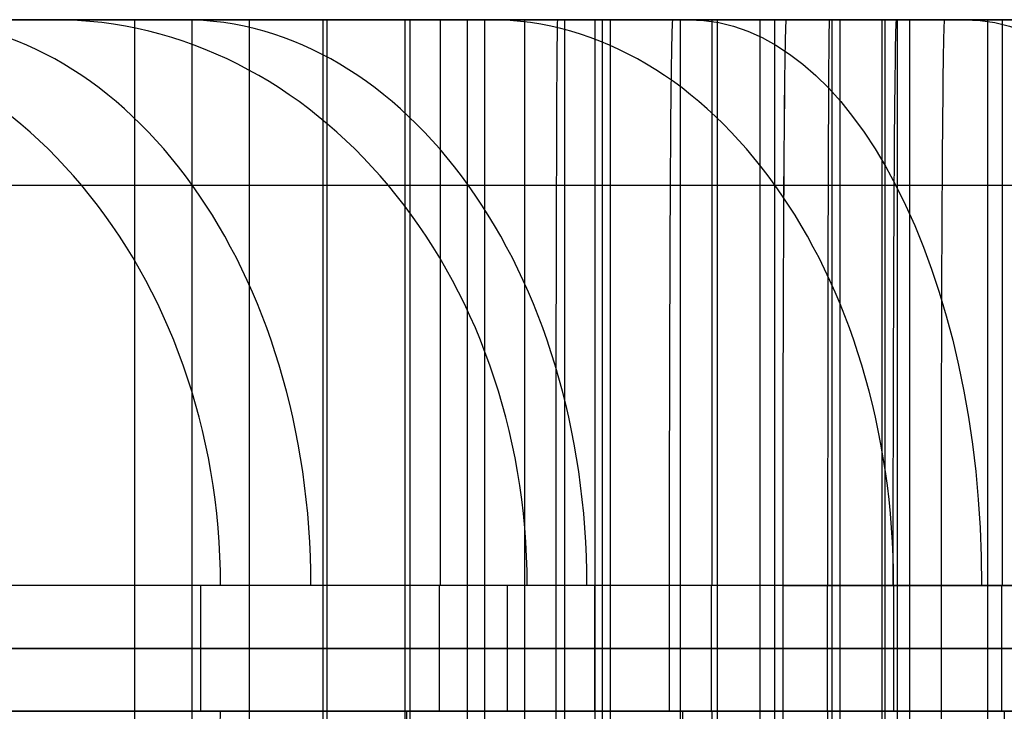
# Model space of a CAD drawing. Extents: x -879 to 919, y -7 to 33.
# Tile 22 of 66: x -135 to -104, y 11 to 33. Entities that reach past the tile are written whole.
import ezdxf

# ---------------------------------------------------------------- set-up
doc = ezdxf.new("R2010")
doc.units = 0
doc.layers.add('IGES_LEVEL_0', color=7, linetype='CONTINUOUS')

msp = doc.modelspace()

# ---------------------------------------------------------------- linework, layer by layer
at = {"layer": 'IGES_LEVEL_0'}
for p, q in [((-187.36, 33.426, 163.15), (-98.682, 33.426, 163.15)), ((-98.682, 33.426, 157.148), (-179.954, 33.426, 157.148)), ((-107.539, 33.426, 677.429), (-178.667, 33.426, 677.631)), ((-178.567, 33.426, 683.432), (-107.539, 33.426, 683.432)), ((-116.771, 33.426, 1198.625), (-169.93, 33.426, 1198.625)), ((-116.771, 33.426, 1198.625), (-169.93, 33.426, 1198.625)), ((-169.826, 33.426, 1204.627), (-116.771, 33.426, 1204.627)), ((-169.826, 33.426, 1204.627), (-116.771, 33.426, 1204.627)), ((-125.417, 33.426, 1718.743), (-160.621, 33.426, 1718.821)), ((-125.417, 33.426, 1718.743), (-160.621, 33.426, 1718.821)), ((-160.519, 33.426, 1724.746), (-125.417, 33.426, 1724.746)), ((-160.519, 33.426, 1724.746), (-125.417, 33.426, 1724.746)), ((-134.621, 33.426, 466.401), (-137.708, 33.426, 469.105)), ((-134.749, 33.426, 994.978), (-137.461, 33.426, 997.88)), ((-135.991, 33.426, 1539.916), (-133.991, 33.426, 1536.738)), ((-135.991, 33.426, 1539.916), (-133.991, 33.426, 1536.738)), ((-135.836, 33.426, 475.57), (-132.922, 33.426, 472.883)), ((-135.475, 33.426, 1004.767), (-133.66, 33.426, 1002.672)), ((-132.746, 33.426, 1524.732), (-135.101, 33.426, 1527.819)), ((-132.746, 33.426, 1524.732), (-135.101, 33.426, 1527.819)), ((-131.913, 33.426, 992.139), (-134.749, 33.426, 994.978)), ((-131.404, 33.426, 463.765), (-134.621, 33.426, 466.401)), ((-133.991, 33.426, 1536.738), (-132.447, 33.426, 1534.435)), ((-133.991, 33.426, 1536.738), (-132.447, 33.426, 1534.435)), ((-133.66, 33.426, 1002.672), (-131.794, 33.426, 1000.621)), ((-132.922, 33.426, 472.883), (-129.92, 33.426, 470.294)), ((-130.274, 33.426, 1521.705), (-132.746, 33.426, 1524.732)), ((-130.274, 33.426, 1521.705), (-132.746, 33.426, 1524.732)), ((-132.447, 33.426, 1534.435), (-130.847, 33.426, 1532.171)), ((-132.447, 33.426, 1534.435), (-130.847, 33.426, 1532.171)), ((-128.953, 33.426, 989.367), (-131.913, 33.426, 992.139)), ((-131.794, 33.426, 1000.621), (-129.879, 33.426, 998.617)), ((-127.763, 33.426, 460.971), (-131.404, 33.426, 463.765)), ((-131.404, 33.426, 463.765), (-131.404, -6.574, 463.765)), ((-130.847, 33.426, 1532.171), (-129.192, 33.426, 1529.948)), ((-130.847, 33.426, 1532.171), (-129.192, 33.426, 1529.948)), ((-127.683, 33.426, 1518.74), (-130.274, 33.426, 1521.705)), ((-127.683, 33.426, 1518.74), (-130.274, 33.426, 1521.705)), ((-129.92, 33.426, 470.294), (-126.835, 33.426, 467.804)), ((-129.879, 33.426, 998.617), (-127.058, 33.426, 995.832)), ((-129.584, 33.426, 462.368), (-129.584, -6.574, 462.368)), ((-129.192, 33.426, 1529.948), (-127.483, 33.426, 1527.766)), ((-129.192, 33.426, 1529.948), (-127.483, 33.426, 1527.766)), ((-125.866, 33.426, 986.663), (-128.953, 33.426, 989.367)), ((-127.763, 33.426, 460.971), (-122.81, 33.426, 457.5)), ((-127.763, 33.426, 460.971), (-127.763, -6.574, 460.971)), ((-124.971, 33.426, 1515.837), (-127.683, 33.426, 1518.74)), ((-124.971, 33.426, 1515.837), (-127.683, 33.426, 1518.74)), ((-127.483, 33.426, 1527.766), (-125.72, 33.426, 1525.626)), ((-127.483, 33.426, 1527.766), (-125.72, 33.426, 1525.626)), ((-127.058, 33.426, 995.832), (-124.144, 33.426, 993.145)), ((-126.835, 33.426, 467.804), (-123.673, 33.426, 465.414)), ((-122.649, 33.426, 984.027), (-125.866, 33.426, 986.663)), ((-125.72, 33.426, 1525.626), (-123.905, 33.426, 1523.531)), ((-125.72, 33.426, 1525.626), (-123.905, 33.426, 1523.531)), ((-107.15, 33.426, 1718.807), (-125.417, 33.426, 1718.743)), ((-125.417, 33.426, 1724.746), (-117.956, 33.426, 1724.746)), ((-107.15, 33.426, 1718.807), (-125.417, 33.426, 1718.743)), ((-125.417, 33.426, 1718.743), (-125.417, -6.574, 1718.743)), ((-125.417, 33.426, 1724.746), (-117.956, 33.426, 1724.746)), ((-125.417, 33.426, 1718.743), (-125.417, -6.574, 1718.743)), ((-125.287, 33.426, 459.236), (-125.287, -6.574, 459.236)), ((-122.135, 33.426, 1512.999), (-124.971, 33.426, 1515.837)), ((-122.135, 33.426, 1512.999), (-124.971, 33.426, 1515.837)), ((-124.144, 33.426, 993.145), (-121.142, 33.426, 990.556)), ((-123.905, 33.426, 1523.531), (-122.04, 33.426, 1521.481)), ((-123.905, 33.426, 1523.531), (-122.04, 33.426, 1521.481)), ((-123.673, 33.426, 465.414), (-120.438, 33.426, 463.122)), ((-122.81, 33.426, 457.5), (-117.731, 33.426, 454.24)), ((-122.81, 33.426, 457.5), (-122.81, -6.574, 457.5)), ((-119.008, 33.426, 981.233), (-122.649, 33.426, 984.027)), ((-122.649, 33.426, 984.027), (-122.649, -6.574, 984.027)), ((-119.175, 33.426, 1510.227), (-122.135, 33.426, 1512.999)), ((-119.175, 33.426, 1510.227), (-122.135, 33.426, 1512.999)), ((-122.04, 33.426, 1521.481), (-120.125, 33.426, 1519.477)), ((-122.04, 33.426, 1521.481), (-120.125, 33.426, 1519.477)), ((-121.142, 33.426, 990.556), (-118.057, 33.426, 988.067)), ((-120.829, 33.426, 982.63), (-120.829, -6.574, 982.63)), ((-120.438, 33.426, 463.122), (-117.137, 33.426, 460.928)), ((-120.27, 33.426, 455.87), (-120.27, -6.574, 455.87)), ((-120.125, 33.426, 1519.477), (-117.303, 33.426, 1516.692)), ((-120.125, 33.426, 1519.477), (-117.303, 33.426, 1516.692)), ((-116.088, 33.426, 1507.522), (-119.175, 33.426, 1510.227)), ((-116.088, 33.426, 1507.522), (-119.175, 33.426, 1510.227)), ((-119.008, 33.426, 981.233), (-114.055, 33.426, 977.762)), ((-119.008, 33.426, 981.233), (-119.008, -6.574, 981.233)), ((-118.057, 33.426, 988.067), (-114.894, 33.426, 985.676)), ((-117.956, 33.426, 1724.746), (-110.684, 33.426, 1724.789)), ((-117.956, 33.426, 1724.746), (-110.684, 33.426, 1724.789)), ((-114.429, 33.426, 452.27), (-117.731, 33.426, 454.24)), ((-117.731, 33.426, 454.24), (-117.731, -6.574, 454.24)), ((-117.303, 33.426, 1516.692), (-114.389, 33.426, 1514.004)), ((-117.303, 33.426, 1516.692), (-114.389, 33.426, 1514.004)), ((-117.137, 33.426, 460.928), (-113.773, 33.426, 458.83)), ((-98.504, 33.426, 1198.688), (-116.771, 33.426, 1198.625)), ((-116.771, 33.426, 1204.627), (-109.31, 33.426, 1204.627)), ((-116.771, 33.426, 1198.625), (-116.771, -6.574, 1198.625)), ((-98.504, 33.426, 1198.688), (-116.771, 33.426, 1198.625)), ((-116.771, 33.426, 1198.625), (-116.771, -6.574, 1198.625)), ((-116.771, 33.426, 1204.627), (-109.31, 33.426, 1204.627)), ((-116.532, 33.426, 979.498), (-116.532, -6.574, 979.498)), ((-116.283, 33.426, 1718.775), (-116.283, -6.574, 1718.775)), ((-112.871, 33.426, 1504.887), (-116.088, 33.426, 1507.522)), ((-112.871, 33.426, 1504.887), (-116.088, 33.426, 1507.522)), ((-114.894, 33.426, 985.676), (-111.66, 33.426, 983.384)), ((-111.079, 33.426, 450.383), (-114.429, 33.426, 452.27)), ((-114.389, 33.426, 1514.004), (-111.387, 33.426, 1511.416)), ((-114.389, 33.426, 1514.004), (-111.387, 33.426, 1511.416)), ((-114.055, 33.426, 977.762), (-108.976, 33.426, 974.502)), ((-114.055, 33.426, 977.762), (-114.055, -6.574, 977.762)), ((-113.773, 33.426, 458.83), (-110.447, 33.426, 456.88)), ((-112.871, 33.426, 1504.887), (-109.23, 33.426, 1502.093)), ((-112.871, 33.426, 1504.887), (-112.871, -6.574, 1504.887)), ((-112.871, 33.426, 1504.887), (-109.23, 33.426, 1502.093)), ((-112.871, 33.426, 1504.887), (-112.871, -6.574, 1504.887)), ((-111.66, 33.426, 983.384), (-108.358, 33.426, 981.19)), ((-111.515, 33.426, 976.132), (-111.515, -6.574, 976.132)), ((-111.387, 33.426, 1511.416), (-108.302, 33.426, 1508.926)), ((-111.387, 33.426, 1511.416), (-108.302, 33.426, 1508.926)), ((-107.684, 33.426, 448.578), (-111.079, 33.426, 450.383)), ((-111.051, 33.426, 1503.49), (-111.051, -6.574, 1503.49)), ((-110.684, 33.426, 1724.789), (-103.62, 33.426, 1724.831)), ((-110.684, 33.426, 1724.789), (-103.62, 33.426, 1724.831)), ((-110.447, 33.426, 456.88), (-107.071, 33.426, 455.017)), ((-109.31, 33.426, 1204.627), (-102.038, 33.426, 1204.67)), ((-109.31, 33.426, 1204.627), (-102.038, 33.426, 1204.67)), ((-109.23, 33.426, 1502.093), (-104.277, 33.426, 1498.621)), ((-109.23, 33.426, 1502.093), (-109.23, -6.574, 1502.093)), ((-109.23, 33.426, 1502.093), (-104.277, 33.426, 1498.621)), ((-109.23, 33.426, 1502.093), (-109.23, -6.574, 1502.093)), ((-105.674, 33.426, 972.532), (-108.976, 33.426, 974.502)), ((-108.976, 33.426, 974.502), (-108.976, -6.574, 974.502)), ((-108.358, 33.426, 981.19), (-104.994, 33.426, 979.092)), ((-108.302, 33.426, 1508.926), (-105.14, 33.426, 1506.535)), ((-108.302, 33.426, 1508.926), (-105.14, 33.426, 1506.535)), ((-104.245, 33.426, 446.851), (-107.684, 33.426, 448.578)), ((-107.637, 33.426, 1198.656), (-107.637, -6.574, 1198.656)), ((-107.539, 33.426, 683.432), (-100.078, 33.426, 683.432)), ((-89.273, 33.426, 677.493), (-107.539, 33.426, 677.429)), ((-107.539, 33.426, 677.429), (-107.539, -6.574, 677.429)), ((-88.904, 33.426, 1718.976), (-107.15, 33.426, 1718.807)), ((-107.15, 33.426, 1718.807), (-107.15, -6.574, 1718.807)), ((-88.904, 33.426, 1718.976), (-107.15, 33.426, 1718.807)), ((-107.15, 33.426, 1718.807), (-107.15, -6.574, 1718.807)), ((-107.071, 33.426, 455.017), (-103.649, 33.426, 453.239)), ((-106.754, 33.426, 1500.357), (-106.754, -6.574, 1500.357)), ((-102.324, 33.426, 970.645), (-105.674, 33.426, 972.532)), ((-105.14, 33.426, 1506.535), (-101.905, 33.426, 1504.244)), ((-105.14, 33.426, 1506.535), (-101.905, 33.426, 1504.244)), ((-104.994, 33.426, 979.092), (-101.668, 33.426, 977.142)), ((-104.277, 33.426, 1498.621), (-99.198, 33.426, 1495.362)), ((-104.277, 33.426, 1498.621), (-104.277, -6.574, 1498.621)), ((-104.277, 33.426, 1498.621), (-99.198, 33.426, 1495.362)), ((-104.277, 33.426, 1498.621), (-104.277, -6.574, 1498.621)), ((-100.768, 33.426, 445.202), (-104.245, 33.426, 446.851)), ((-134.709, 28.154, 1025.405), (-136.256, 28.154, 1028.024)), ((-134.531, 28.154, 492.719), (-136.094, 28.154, 494.616)), ((-134.204, 28.154, 1565.561), (-135.231, 28.154, 1568.481)), ((-133.087, 28.154, 1022.836), (-134.709, 28.154, 1025.405)), ((-132.921, 28.154, 490.86), (-134.531, 28.154, 492.719)), ((-133.106, 28.154, 1562.677), (-134.204, 28.154, 1565.561)), ((-131.934, 28.154, 1559.833), (-133.106, 28.154, 1562.677)), ((-131.717, 28.154, 1020.792), (-133.087, 28.154, 1022.836)), ((-131.264, 28.154, 489.04), (-132.921, 28.154, 490.86)), ((-130.688, 28.154, 1557.029), (-131.934, 28.154, 1559.833)), ((-130.299, 28.154, 1018.785), (-131.717, 28.154, 1020.792)), ((-129.562, 28.154, 487.259), (-131.264, 28.154, 489.04)), ((-129.368, 28.154, 1554.268), (-130.688, 28.154, 1557.029)), ((-128.831, 28.154, 1016.813), (-130.299, 28.154, 1018.785)), ((-127.051, 28.154, 484.78), (-129.562, 28.154, 487.259)), ((-127.973, 28.154, 1551.552), (-129.368, 28.154, 1554.268)), ((-127.316, 28.154, 1014.878), (-128.831, 28.154, 1016.813)), ((-126.501, 28.154, 1548.884), (-127.973, 28.154, 1551.552)), ((-125.752, 28.154, 1012.981), (-127.316, 28.154, 1014.878)), ((-124.452, 28.154, 482.383), (-127.051, 28.154, 484.78)), ((-124.955, 28.154, 1546.264), (-126.501, 28.154, 1548.884)), ((-124.142, 28.154, 1011.122), (-125.752, 28.154, 1012.981)), ((-123.332, 28.154, 1543.695), (-124.955, 28.154, 1546.264)), ((-121.767, 28.154, 480.068), (-124.452, 28.154, 482.383)), ((-122.486, 28.154, 1009.302), (-124.142, 28.154, 1011.122)), ((-121.963, 28.154, 1541.652), (-123.332, 28.154, 1543.695)), ((-120.784, 28.154, 1007.521), (-122.486, 28.154, 1009.302)), ((-120.544, 28.154, 1539.644), (-121.963, 28.154, 1541.652)), ((-119.001, 28.154, 477.836), (-121.767, 28.154, 480.068)), ((-118.273, 28.154, 1005.042), (-120.784, 28.154, 1007.521)), ((-119.077, 28.154, 1537.672), (-120.544, 28.154, 1539.644)), ((-117.561, 28.154, 1535.738), (-119.077, 28.154, 1537.672)), ((-116.157, 28.154, 475.686), (-119.001, 28.154, 477.836)), ((-115.673, 28.154, 1002.645), (-118.273, 28.154, 1005.042)), ((-115.998, 28.154, 1533.841), (-117.561, 28.154, 1535.738)), ((-113.237, 28.154, 473.617), (-116.157, 28.154, 475.686)), ((-114.388, 28.154, 1531.982), (-115.998, 28.154, 1533.841)), ((-112.989, 28.154, 1000.33), (-115.673, 28.154, 1002.645)), ((-112.731, 28.154, 1530.161), (-114.388, 28.154, 1531.982)), ((-110.247, 28.154, 471.63), (-113.237, 28.154, 473.617)), ((-110.223, 28.154, 998.098), (-112.989, 28.154, 1000.33)), ((-111.029, 28.154, 1528.38), (-112.731, 28.154, 1530.161)), ((-108.518, 28.154, 1525.901), (-111.029, 28.154, 1528.38)), ((-107.19, 28.154, 469.723), (-110.247, 28.154, 471.63)), ((-107.378, 28.154, 995.948), (-110.223, 28.154, 998.098)), ((-105.919, 28.154, 1523.505), (-108.518, 28.154, 1525.901)), ((-104.459, 28.154, 993.88), (-107.378, 28.154, 995.948)), ((-104.154, 28.154, 467.943), (-107.19, 28.154, 469.723)), ((-103.234, 28.154, 1521.19), (-105.919, 28.154, 1523.505)), ((-101.469, 28.154, 991.892), (-104.459, 28.154, 993.88)), ((-101.062, 28.154, 466.237), (-104.154, 28.154, 467.943)), ((-98.682, 15.426, 181.15), (-187.36, 15.426, 181.15)), ((-107.539, 15.426, 701.432), (-178.256, 15.426, 701.432)), ((-116.771, 15.426, 1222.627), (-169.516, 15.426, 1222.627)), ((-116.771, 15.426, 1222.627), (-169.516, 15.426, 1222.627)), ((-125.417, 15.426, 1742.746), (-160.208, 15.426, 1742.746)), ((-125.417, 15.426, 1742.746), (-160.208, 15.426, 1742.746)), ((-134.478, 15.426, 501.164), (-135.722, 15.426, 502.899)), ((-134.557, 15.426, 1036.069), (-135.491, 15.426, 1038.023)), ((-134.142, 15.426, 1584.504), (-135.061, 15.426, 1589.168)), ((-134.142, 15.426, 1584.504), (-135.061, 15.426, 1589.168)), ((-133.584, 15.426, 1034.143), (-134.557, 15.426, 1036.069)), ((-133.194, 15.426, 499.456), (-134.478, 15.426, 501.164)), ((-133.09, 15.426, 1579.952), (-134.142, 15.426, 1584.504)), ((-133.09, 15.426, 1579.952), (-134.142, 15.426, 1584.504)), ((-132.574, 15.426, 1032.244), (-133.584, 15.426, 1034.143)), ((-131.869, 15.426, 497.775), (-133.194, 15.426, 499.456)), ((-132.513, 15.426, 1577.719), (-133.09, 15.426, 1579.952)), ((-132.513, 15.426, 1577.719), (-133.09, 15.426, 1579.952)), ((-131.526, 15.426, 1030.373), (-132.574, 15.426, 1032.244)), ((-131.902, 15.426, 1575.514), (-132.513, 15.426, 1577.719)), ((-131.902, 15.426, 1575.514), (-132.513, 15.426, 1577.719)), ((-131.256, 15.426, 1573.338), (-131.902, 15.426, 1575.514)), ((-131.256, 15.426, 1573.338), (-131.902, 15.426, 1575.514)), ((-130.504, 15.426, 496.122), (-131.869, 15.426, 497.775)), ((-130.439, 15.426, 1028.529), (-131.526, 15.426, 1030.373)), ((-130.575, 15.426, 1571.189), (-131.256, 15.426, 1573.338)), ((-130.575, 15.426, 1571.189), (-131.256, 15.426, 1573.338)), ((-129.859, 15.426, 1569.068), (-130.575, 15.426, 1571.189)), ((-129.859, 15.426, 1569.068), (-130.575, 15.426, 1571.189)), ((-129.097, 15.426, 494.495), (-130.504, 15.426, 496.122)), ((-129.313, 15.426, 1026.712), (-130.439, 15.426, 1028.529)), ((-129.107, 15.426, 1566.975), (-129.859, 15.426, 1569.068)), ((-129.107, 15.426, 1566.975), (-129.859, 15.426, 1569.068)), ((-128.148, 15.426, 1024.923), (-129.313, 15.426, 1026.712)), ((-129.313, 15.426, 1026.712), (-129.313, 11.426, 1026.712)), ((-128.319, 15.426, 1564.911), (-129.107, 15.426, 1566.975)), ((-128.319, 15.426, 1564.911), (-129.107, 15.426, 1566.975)), ((-127.649, 15.426, 492.895), (-129.097, 15.426, 494.495)), ((-127.495, 15.426, 1562.873), (-128.319, 15.426, 1564.911)), ((-127.495, 15.426, 1562.873), (-128.319, 15.426, 1564.911)), ((-126.944, 15.426, 1023.161), (-128.148, 15.426, 1024.923)), ((-126.16, 15.426, 491.321), (-127.649, 15.426, 492.895)), ((-126.634, 15.426, 1560.864), (-127.495, 15.426, 1562.873)), ((-126.634, 15.426, 1560.864), (-127.495, 15.426, 1562.873)), ((-125.7, 15.426, 1021.426), (-126.944, 15.426, 1023.161)), ((-125.737, 15.426, 1558.883), (-126.634, 15.426, 1560.864)), ((-125.737, 15.426, 1558.883), (-126.634, 15.426, 1560.864)), ((-124.628, 15.426, 489.775), (-126.16, 15.426, 491.321)), ((-124.802, 15.426, 1556.929), (-125.737, 15.426, 1558.883)), ((-124.802, 15.426, 1556.929), (-125.737, 15.426, 1558.883)), ((-124.415, 15.426, 1019.718), (-125.7, 15.426, 1021.426)), ((-118.008, 15.426, 1742.746), (-125.417, 15.426, 1742.746)), ((-125.417, 15.426, 1742.746), (-125.417, 11.426, 1742.746)), ((-125.417, 15.426, 1742.746), (-125.417, 11.426, 1742.746)), ((-118.008, 15.426, 1742.746), (-125.417, 15.426, 1742.746)), ((-123.83, 15.426, 1555.002), (-124.802, 15.426, 1556.929)), ((-123.83, 15.426, 1555.002), (-124.802, 15.426, 1556.929)), ((-123.054, 15.426, 488.255), (-124.628, 15.426, 489.775)), ((-123.091, 15.426, 1018.038), (-124.415, 15.426, 1019.718)), ((-122.819, 15.426, 1553.104), (-123.83, 15.426, 1555.002)), ((-122.819, 15.426, 1553.104), (-123.83, 15.426, 1555.002)), ((-121.725, 15.426, 1016.384), (-123.091, 15.426, 1018.038)), ((-121.437, 15.426, 486.762), (-123.054, 15.426, 488.255)), ((-121.771, 15.426, 1551.232), (-122.819, 15.426, 1553.104)), ((-121.771, 15.426, 1551.232), (-122.819, 15.426, 1553.104)), ((-120.684, 15.426, 1549.388), (-121.771, 15.426, 1551.232)), ((-120.684, 15.426, 1549.388), (-121.771, 15.426, 1551.232)), ((-120.319, 15.426, 1014.757), (-121.725, 15.426, 1016.384)), ((-121.713, 15.426, 1742.746), (-121.713, 11.426, 1742.746)), ((-119.778, 15.426, 485.295), (-121.437, 15.426, 486.762)), ((-119.558, 15.426, 1547.572), (-120.684, 15.426, 1549.388)), ((-119.558, 15.426, 1547.572), (-120.684, 15.426, 1549.388)), ((-118.871, 15.426, 1013.157), (-120.319, 15.426, 1014.757)), ((-118.075, 15.426, 483.855), (-119.778, 15.426, 485.295)), ((-118.394, 15.426, 1545.782), (-119.558, 15.426, 1547.572)), ((-119.558, 15.426, 1547.572), (-119.558, 11.426, 1547.572)), ((-118.394, 15.426, 1545.782), (-119.558, 15.426, 1547.572)), ((-117.381, 15.426, 1011.583), (-118.871, 15.426, 1013.157)), ((-117.189, 15.426, 1544.02), (-118.394, 15.426, 1545.782)), ((-117.189, 15.426, 1544.02), (-118.394, 15.426, 1545.782)), ((-116.328, 15.426, 482.441), (-118.075, 15.426, 483.855)), ((-118.008, 15.426, 1742.746), (-118.008, 11.426, 1742.746)), ((-110.791, 15.426, 1742.788), (-118.008, 15.426, 1742.746)), ((-110.791, 15.426, 1742.788), (-118.008, 15.426, 1742.746)), ((-118.008, 15.426, 1742.746), (-118.008, 11.426, 1742.746)), ((-115.85, 15.426, 1010.037), (-117.381, 15.426, 1011.583)), ((-115.945, 15.426, 1542.285), (-117.189, 15.426, 1544.02)), ((-115.945, 15.426, 1542.285), (-117.189, 15.426, 1544.02)), ((-116.771, 11.426, 1222.627), (-116.771, 15.426, 1222.627)), ((-109.362, 15.426, 1222.627), (-116.771, 15.426, 1222.627)), ((-116.771, 11.426, 1222.627), (-116.771, 15.426, 1222.627)), ((-109.362, 15.426, 1222.627), (-116.771, 15.426, 1222.627)), ((-114.538, 15.426, 481.053), (-116.328, 15.426, 482.441)), ((-114.661, 15.426, 1540.578), (-115.945, 15.426, 1542.285)), ((-114.661, 15.426, 1540.578), (-115.945, 15.426, 1542.285)), ((-114.276, 15.426, 1008.517), (-115.85, 15.426, 1010.037)), ((-113.336, 15.426, 1538.897), (-114.661, 15.426, 1540.578)), ((-113.336, 15.426, 1538.897), (-114.661, 15.426, 1540.578)), ((-112.703, 15.426, 479.692), (-114.538, 15.426, 481.053)), ((-114.4, 15.426, 1742.767), (-114.4, 11.426, 1742.767)), ((-112.659, 15.426, 1007.024), (-114.276, 15.426, 1008.517)), ((-111.971, 15.426, 1537.243), (-113.336, 15.426, 1538.897)), ((-111.971, 15.426, 1537.243), (-113.336, 15.426, 1538.897)), ((-113.067, 15.426, 1222.627), (-113.067, 11.426, 1222.627)), ((-110.824, 15.426, 478.357), (-112.703, 15.426, 479.692)), ((-110.999, 15.426, 1005.557), (-112.659, 15.426, 1007.024)), ((-110.564, 15.426, 1535.616), (-111.971, 15.426, 1537.243)), ((-110.564, 15.426, 1535.616), (-111.971, 15.426, 1537.243)), ((-109.297, 15.426, 1004.117), (-110.999, 15.426, 1005.557)), ((-108.899, 15.426, 477.049), (-110.824, 15.426, 478.357)), ((-110.791, 15.426, 1742.788), (-110.791, 11.426, 1742.788)), ((-110.791, 15.426, 1742.788), (-103.742, 15.426, 1742.831)), ((-110.791, 15.426, 1742.788), (-110.791, 11.426, 1742.788)), ((-103.742, 15.426, 1742.831), (-110.791, 15.426, 1742.788)), ((-109.116, 15.426, 1534.016), (-110.564, 15.426, 1535.616)), ((-109.116, 15.426, 1534.016), (-110.564, 15.426, 1535.616)), ((-109.362, 11.426, 1222.627), (-109.362, 15.426, 1222.627)), ((-109.362, 15.426, 1222.627), (-102.145, 15.426, 1222.67)), ((-109.362, 11.426, 1222.627), (-109.362, 15.426, 1222.627)), ((-102.145, 15.426, 1222.67), (-109.362, 15.426, 1222.627)), ((-109.362, 15.426, 1222.627), (-102.145, 15.426, 1222.67)), ((-107.55, 15.426, 1002.703), (-109.297, 15.426, 1004.117)), ((-107.627, 15.426, 1532.443), (-109.116, 15.426, 1534.016)), ((-107.627, 15.426, 1532.443), (-109.116, 15.426, 1534.016)), ((-106.93, 15.426, 475.766), (-108.899, 15.426, 477.049)), ((-106.095, 15.426, 1530.896), (-107.627, 15.426, 1532.443)), ((-106.095, 15.426, 1530.896), (-107.627, 15.426, 1532.443)), ((-105.759, 15.426, 1001.316), (-107.55, 15.426, 1002.703)), ((-100.131, 15.426, 701.432), (-107.539, 15.426, 701.432)), ((-107.539, 15.426, 701.432), (-107.539, 11.426, 701.432)), ((-107.266, 15.426, 1742.809), (-107.266, 11.426, 1742.809)), ((-104.915, 15.426, 474.51), (-106.93, 15.426, 475.766)), ((-104.521, 15.426, 1529.376), (-106.095, 15.426, 1530.896)), ((-104.521, 15.426, 1529.376), (-106.095, 15.426, 1530.896)), ((-103.925, 15.426, 999.955), (-105.759, 15.426, 1001.316)), ((-105.753, 15.426, 1222.648), (-105.753, 11.426, 1222.648)), ((-102.854, 15.426, 473.279), (-104.915, 15.426, 474.51)), ((-102.905, 15.426, 1527.883), (-104.521, 15.426, 1529.376)), ((-102.905, 15.426, 1527.883), (-104.521, 15.426, 1529.376)), ((-102.045, 15.426, 998.62), (-103.925, 15.426, 999.955)), ((-103.835, 15.426, 701.432), (-103.835, 11.426, 701.432)), ((-187.955, 13.426, 157.148), (-98.682, 13.426, 157.148)), ((-98.682, 13.426, 181.15), (-187.36, 13.426, 181.15)), ((-178.667, 13.426, 677.631), (-107.539, 13.426, 677.429)), ((-107.539, 13.426, 701.432), (-178.256, 13.426, 701.432)), ((-169.93, 13.426, 1198.625), (-116.771, 13.426, 1198.625)), ((-116.771, 13.426, 1222.627), (-169.516, 13.426, 1222.627)), ((-160.621, 13.426, 1718.821), (-125.417, 13.426, 1718.743)), ((-125.417, 13.426, 1742.746), (-160.208, 13.426, 1742.746)), ((-134.621, 13.426, 466.401), (-137.708, 13.426, 469.105)), ((-134.749, 13.426, 994.978), (-137.461, 13.426, 997.88)), ((-134.478, 13.426, 501.164), (-135.722, 13.426, 502.899)), ((-134.557, 13.426, 1036.069), (-135.491, 13.426, 1038.023)), ((-132.746, 13.426, 1524.732), (-135.101, 13.426, 1527.819)), ((-134.142, 13.426, 1584.504), (-135.061, 13.426, 1589.168)), ((-131.913, 13.426, 992.139), (-134.749, 13.426, 994.978)), ((-131.404, 13.426, 463.765), (-134.621, 13.426, 466.401)), ((-133.584, 13.426, 1034.143), (-134.557, 13.426, 1036.069)), ((-133.194, 13.426, 499.456), (-134.478, 13.426, 501.164)), ((-133.09, 13.426, 1579.952), (-134.142, 13.426, 1584.504)), ((-132.574, 13.426, 1032.244), (-133.584, 13.426, 1034.143)), ((-131.869, 13.426, 497.775), (-133.194, 13.426, 499.456)), ((-132.513, 13.426, 1577.719), (-133.09, 13.426, 1579.952)), ((-130.274, 13.426, 1521.705), (-132.746, 13.426, 1524.732)), ((-131.526, 13.426, 1030.373), (-132.574, 13.426, 1032.244)), ((-131.902, 13.426, 1575.514), (-132.513, 13.426, 1577.719)), ((-128.953, 13.426, 989.367), (-131.913, 13.426, 992.139)), ((-131.256, 13.426, 1573.338), (-131.902, 13.426, 1575.514)), ((-130.504, 13.426, 496.122), (-131.869, 13.426, 497.775)), ((-130.439, 13.426, 1028.529), (-131.526, 13.426, 1030.373)), ((-131.404, 13.426, 463.765), (-127.763, 13.426, 460.971)), ((-130.575, 13.426, 1571.189), (-131.256, 13.426, 1573.338)), ((-129.859, 13.426, 1569.068), (-130.575, 13.426, 1571.189)), ((-129.097, 13.426, 494.495), (-130.504, 13.426, 496.122)), ((-129.313, 13.426, 1026.712), (-130.439, 13.426, 1028.529)), ((-127.683, 13.426, 1518.74), (-130.274, 13.426, 1521.705)), ((-129.107, 13.426, 1566.975), (-129.859, 13.426, 1569.068)), ((-128.148, 13.426, 1024.923), (-129.313, 13.426, 1026.712)), ((-128.319, 13.426, 1564.911), (-129.107, 13.426, 1566.975)), ((-127.649, 13.426, 492.895), (-129.097, 13.426, 494.495)), ((-125.866, 13.426, 986.663), (-128.953, 13.426, 989.367)), ((-127.495, 13.426, 1562.873), (-128.319, 13.426, 1564.911)), ((-126.944, 13.426, 1023.161), (-128.148, 13.426, 1024.923)), ((-127.763, 13.426, 460.971), (-122.81, 13.426, 457.5)), ((-124.971, 13.426, 1515.837), (-127.683, 13.426, 1518.74)), ((-126.16, 13.426, 491.321), (-127.649, 13.426, 492.895)), ((-126.634, 13.426, 1560.864), (-127.495, 13.426, 1562.873)), ((-125.7, 13.426, 1021.426), (-126.944, 13.426, 1023.161)), ((-125.737, 13.426, 1558.883), (-126.634, 13.426, 1560.864)), ((-124.628, 13.426, 489.775), (-126.16, 13.426, 491.321)), ((-122.649, 13.426, 984.027), (-125.866, 13.426, 986.663)), ((-124.802, 13.426, 1556.929), (-125.737, 13.426, 1558.883)), ((-124.415, 13.426, 1019.718), (-125.7, 13.426, 1021.426)), ((-107.15, 13.426, 1718.807), (-125.417, 13.426, 1718.743)), ((-118.008, 13.426, 1742.746), (-125.417, 13.426, 1742.746)), ((-122.135, 13.426, 1512.999), (-124.971, 13.426, 1515.837)), ((-123.83, 13.426, 1555.002), (-124.802, 13.426, 1556.929)), ((-123.054, 13.426, 488.255), (-124.628, 13.426, 489.775)), ((-123.091, 13.426, 1018.038), (-124.415, 13.426, 1019.718)), ((-122.819, 13.426, 1553.104), (-123.83, 13.426, 1555.002)), ((-121.725, 13.426, 1016.384), (-123.091, 13.426, 1018.038)), ((-121.437, 13.426, 486.762), (-123.054, 13.426, 488.255)), ((-121.771, 13.426, 1551.232), (-122.819, 13.426, 1553.104)), ((-122.81, 13.426, 457.5), (-117.731, 13.426, 454.24)), ((-122.649, 13.426, 984.027), (-119.008, 13.426, 981.233)), ((-119.175, 13.426, 1510.227), (-122.135, 13.426, 1512.999)), ((-120.684, 13.426, 1549.388), (-121.771, 13.426, 1551.232)), ((-120.319, 13.426, 1014.757), (-121.725, 13.426, 1016.384)), ((-119.778, 13.426, 485.295), (-121.437, 13.426, 486.762)), ((-119.558, 13.426, 1547.572), (-120.684, 13.426, 1549.388)), ((-118.871, 13.426, 1013.157), (-120.319, 13.426, 1014.757)), ((-118.075, 13.426, 483.855), (-119.778, 13.426, 485.295)), ((-118.394, 13.426, 1545.782), (-119.558, 13.426, 1547.572)), ((-116.088, 13.426, 1507.522), (-119.175, 13.426, 1510.227)), ((-119.008, 13.426, 981.233), (-114.055, 13.426, 977.762)), ((-117.381, 13.426, 1011.583), (-118.871, 13.426, 1013.157)), ((-117.189, 13.426, 1544.02), (-118.394, 13.426, 1545.782)), ((-116.328, 13.426, 482.441), (-118.075, 13.426, 483.855)), ((-110.791, 13.426, 1742.788), (-118.008, 13.426, 1742.746)), ((-114.429, 13.426, 452.27), (-117.731, 13.426, 454.24)), ((-115.85, 13.426, 1010.037), (-117.381, 13.426, 1011.583)), ((-115.945, 13.426, 1542.285), (-117.189, 13.426, 1544.02)), ((-98.504, 13.426, 1198.688), (-116.771, 13.426, 1198.625)), ((-109.362, 13.426, 1222.627), (-116.771, 13.426, 1222.627)), ((-114.538, 13.426, 481.053), (-116.328, 13.426, 482.441)), ((-112.871, 13.426, 1504.887), (-116.088, 13.426, 1507.522)), ((-114.661, 13.426, 1540.578), (-115.945, 13.426, 1542.285)), ((-114.276, 13.426, 1008.517), (-115.85, 13.426, 1010.037)), ((-113.336, 13.426, 1538.897), (-114.661, 13.426, 1540.578)), ((-112.703, 13.426, 479.692), (-114.538, 13.426, 481.053)), ((-111.079, 13.426, 450.383), (-114.429, 13.426, 452.27)), ((-112.659, 13.426, 1007.024), (-114.276, 13.426, 1008.517)), ((-114.055, 13.426, 977.762), (-108.976, 13.426, 974.502)), ((-111.971, 13.426, 1537.243), (-113.336, 13.426, 1538.897)), ((-112.871, 13.426, 1504.887), (-109.23, 13.426, 1502.093)), ((-110.824, 13.426, 478.357), (-112.703, 13.426, 479.692)), ((-110.999, 13.426, 1005.557), (-112.659, 13.426, 1007.024)), ((-110.564, 13.426, 1535.616), (-111.971, 13.426, 1537.243)), ((-107.684, 13.426, 448.578), (-111.079, 13.426, 450.383)), ((-109.297, 13.426, 1004.117), (-110.999, 13.426, 1005.557)), ((-108.899, 13.426, 477.049), (-110.824, 13.426, 478.357)), ((-103.742, 13.426, 1742.831), (-110.791, 13.426, 1742.788)), ((-109.116, 13.426, 1534.016), (-110.564, 13.426, 1535.616)), ((-102.145, 13.426, 1222.67), (-109.362, 13.426, 1222.627)), ((-107.55, 13.426, 1002.703), (-109.297, 13.426, 1004.117)), ((-109.23, 13.426, 1502.093), (-104.277, 13.426, 1498.621)), ((-107.627, 13.426, 1532.443), (-109.116, 13.426, 1534.016)), ((-105.674, 13.426, 972.532), (-108.976, 13.426, 974.502)), ((-106.93, 13.426, 475.766), (-108.899, 13.426, 477.049)), ((-104.245, 13.426, 446.851), (-107.684, 13.426, 448.578)), ((-106.095, 13.426, 1530.896), (-107.627, 13.426, 1532.443)), ((-105.759, 13.426, 1001.316), (-107.55, 13.426, 1002.703)), ((-100.131, 13.426, 701.432), (-107.539, 13.426, 701.432)), ((-89.273, 13.426, 677.493), (-107.539, 13.426, 677.429)), ((-88.904, 13.426, 1718.976), (-107.15, 13.426, 1718.807)), ((-104.915, 13.426, 474.51), (-106.93, 13.426, 475.766)), ((-104.521, 13.426, 1529.376), (-106.095, 13.426, 1530.896)), ((-103.925, 13.426, 999.955), (-105.759, 13.426, 1001.316)), ((-102.324, 13.426, 970.645), (-105.674, 13.426, 972.532)), ((-102.854, 13.426, 473.279), (-104.915, 13.426, 474.51)), ((-102.905, 13.426, 1527.883), (-104.521, 13.426, 1529.376)), ((-104.277, 13.426, 1498.621), (-99.198, 13.426, 1495.362)), ((-100.768, 13.426, 445.202), (-104.245, 13.426, 446.851)), ((-102.045, 13.426, 998.62), (-103.925, 13.426, 999.955)), ((-98.682, 11.426, 181.15), (-187.36, 11.426, 181.15)), ((-107.539, 11.426, 701.432), (-178.256, 11.426, 701.432)), ((-116.771, 11.426, 1222.627), (-169.516, 11.426, 1222.627)), ((-116.771, 11.426, 1222.627), (-169.516, 11.426, 1222.627)), ((-125.417, 11.426, 1742.746), (-160.208, 11.426, 1742.746)), ((-125.417, 11.426, 1742.746), (-160.208, 11.426, 1742.746)), ((-135.722, 11.426, 502.899), (-134.478, 11.426, 501.164)), ((-135.491, 11.426, 1038.023), (-134.557, 11.426, 1036.069)), ((-135.061, 11.426, 1589.168), (-134.142, 11.426, 1584.504)), ((-135.061, 11.426, 1589.168), (-134.142, 11.426, 1584.504)), ((-134.557, 11.426, 1036.069), (-133.584, 11.426, 1034.143)), ((-134.478, 11.426, 501.164), (-133.194, 11.426, 499.456)), ((-134.142, 11.426, 1584.504), (-133.09, 11.426, 1579.952)), ((-134.142, 11.426, 1584.504), (-133.09, 11.426, 1579.952)), ((-133.584, 11.426, 1034.143), (-132.574, 11.426, 1032.244)), ((-133.194, 11.426, 499.456), (-131.869, 11.426, 497.775)), ((-133.09, 11.426, 1579.952), (-132.513, 11.426, 1577.719)), ((-133.09, 11.426, 1579.952), (-132.513, 11.426, 1577.719)), ((-132.574, 11.426, 1032.244), (-131.526, 11.426, 1030.373)), ((-132.513, 11.426, 1577.719), (-131.902, 11.426, 1575.514)), ((-132.513, 11.426, 1577.719), (-131.902, 11.426, 1575.514)), ((-131.902, 11.426, 1575.514), (-131.256, 11.426, 1573.338)), ((-131.902, 11.426, 1575.514), (-131.256, 11.426, 1573.338)), ((-131.869, 11.426, 497.775), (-130.504, 11.426, 496.122)), ((-131.526, 11.426, 1030.373), (-130.439, 11.426, 1028.529)), ((-131.256, 11.426, 1573.338), (-130.575, 11.426, 1571.189)), ((-131.256, 11.426, 1573.338), (-130.575, 11.426, 1571.189)), ((-130.575, 11.426, 1571.189), (-129.859, 11.426, 1569.068)), ((-130.575, 11.426, 1571.189), (-129.859, 11.426, 1569.068)), ((-130.504, 11.426, 496.122), (-129.097, 11.426, 494.495)), ((-130.439, 11.426, 1028.529), (-129.313, 11.426, 1026.712)), ((-129.859, 11.426, 1569.068), (-129.107, 11.426, 1566.975)), ((-129.859, 11.426, 1569.068), (-129.107, 11.426, 1566.975)), ((-129.313, 11.426, 1026.712), (-128.148, 11.426, 1024.923)), ((-129.107, 11.426, 1566.975), (-128.319, 11.426, 1564.911)), ((-129.107, 11.426, 1566.975), (-128.319, 11.426, 1564.911)), ((-129.097, 11.426, 494.495), (-127.649, 11.426, 492.895)), ((-128.319, 11.426, 1564.911), (-127.495, 11.426, 1562.873)), ((-128.319, 11.426, 1564.911), (-127.495, 11.426, 1562.873)), ((-128.148, 11.426, 1024.923), (-126.944, 11.426, 1023.161)), ((-127.649, 11.426, 492.895), (-126.16, 11.426, 491.321)), ((-127.495, 11.426, 1562.873), (-126.634, 11.426, 1560.864)), ((-127.495, 11.426, 1562.873), (-126.634, 11.426, 1560.864)), ((-126.944, 11.426, 1023.161), (-125.7, 11.426, 1021.426)), ((-126.634, 11.426, 1560.864), (-125.737, 11.426, 1558.883)), ((-126.634, 11.426, 1560.864), (-125.737, 11.426, 1558.883)), ((-126.16, 11.426, 491.321), (-124.628, 11.426, 489.775)), ((-125.737, 11.426, 1558.883), (-124.802, 11.426, 1556.929)), ((-125.737, 11.426, 1558.883), (-124.802, 11.426, 1556.929)), ((-125.7, 11.426, 1021.426), (-124.415, 11.426, 1019.718)), ((-118.008, 11.426, 1742.746), (-125.417, 11.426, 1742.746)), ((-118.008, 11.426, 1742.746), (-125.417, 11.426, 1742.746)), ((-124.802, 11.426, 1556.929), (-123.83, 11.426, 1555.002)), ((-124.802, 11.426, 1556.929), (-123.83, 11.426, 1555.002)), ((-124.628, 11.426, 489.775), (-123.054, 11.426, 488.255)), ((-124.415, 11.426, 1019.718), (-123.091, 11.426, 1018.038)), ((-123.83, 11.426, 1555.002), (-122.819, 11.426, 1553.104)), ((-123.83, 11.426, 1555.002), (-122.819, 11.426, 1553.104)), ((-123.091, 11.426, 1018.038), (-121.725, 11.426, 1016.384)), ((-123.054, 11.426, 488.255), (-121.437, 11.426, 486.762)), ((-122.819, 11.426, 1553.104), (-121.771, 11.426, 1551.232)), ((-122.819, 11.426, 1553.104), (-121.771, 11.426, 1551.232)), ((-121.771, 11.426, 1551.232), (-120.684, 11.426, 1549.388)), ((-121.771, 11.426, 1551.232), (-120.684, 11.426, 1549.388)), ((-121.725, 11.426, 1016.384), (-120.319, 11.426, 1014.757)), ((-121.437, 11.426, 486.762), (-119.778, 11.426, 485.295)), ((-120.684, 11.426, 1549.388), (-119.558, 11.426, 1547.572)), ((-120.684, 11.426, 1549.388), (-119.558, 11.426, 1547.572)), ((-120.319, 11.426, 1014.757), (-118.871, 11.426, 1013.157)), ((-119.778, 11.426, 485.295), (-118.075, 11.426, 483.855)), ((-119.558, 11.426, 1547.572), (-118.394, 11.426, 1545.782)), ((-119.558, 11.426, 1547.572), (-118.394, 11.426, 1545.782)), ((-118.871, 11.426, 1013.157), (-117.381, 11.426, 1011.583)), ((-118.394, 11.426, 1545.782), (-117.189, 11.426, 1544.02)), ((-118.394, 11.426, 1545.782), (-117.189, 11.426, 1544.02)), ((-118.075, 11.426, 483.855), (-116.328, 11.426, 482.441)), ((-118.008, 11.426, 1742.746), (-110.791, 11.426, 1742.788)), ((-110.791, 11.426, 1742.788), (-118.008, 11.426, 1742.746)), ((-117.381, 11.426, 1011.583), (-115.85, 11.426, 1010.037)), ((-117.189, 11.426, 1544.02), (-115.945, 11.426, 1542.285)), ((-117.189, 11.426, 1544.02), (-115.945, 11.426, 1542.285)), ((-109.362, 11.426, 1222.627), (-116.771, 11.426, 1222.627)), ((-109.362, 11.426, 1222.627), (-116.771, 11.426, 1222.627)), ((-116.328, 11.426, 482.441), (-114.538, 11.426, 481.053)), ((-115.945, 11.426, 1542.285), (-114.661, 11.426, 1540.578)), ((-115.945, 11.426, 1542.285), (-114.661, 11.426, 1540.578)), ((-115.85, 11.426, 1010.037), (-114.276, 11.426, 1008.517)), ((-114.661, 11.426, 1540.578), (-113.336, 11.426, 1538.897)), ((-114.661, 11.426, 1540.578), (-113.336, 11.426, 1538.897)), ((-114.538, 11.426, 481.053), (-112.703, 11.426, 479.692)), ((-114.276, 11.426, 1008.517), (-112.659, 11.426, 1007.024)), ((-113.336, 11.426, 1538.897), (-111.971, 11.426, 1537.243)), ((-113.336, 11.426, 1538.897), (-111.971, 11.426, 1537.243)), ((-112.703, 11.426, 479.692), (-110.824, 11.426, 478.357)), ((-112.659, 11.426, 1007.024), (-110.999, 11.426, 1005.557)), ((-111.971, 11.426, 1537.243), (-110.564, 11.426, 1535.616)), ((-111.971, 11.426, 1537.243), (-110.564, 11.426, 1535.616)), ((-110.999, 11.426, 1005.557), (-109.297, 11.426, 1004.117)), ((-110.824, 11.426, 478.357), (-108.899, 11.426, 477.049)), ((-110.791, 11.426, 1742.788), (-103.742, 11.426, 1742.831)), ((-103.742, 11.426, 1742.831), (-110.791, 11.426, 1742.788)), ((-110.564, 11.426, 1535.616), (-109.116, 11.426, 1534.016)), ((-110.564, 11.426, 1535.616), (-109.116, 11.426, 1534.016)), ((-109.362, 11.426, 1222.627), (-102.145, 11.426, 1222.67)), ((-102.145, 11.426, 1222.67), (-109.362, 11.426, 1222.627)), ((-109.297, 11.426, 1004.117), (-107.55, 11.426, 1002.703)), ((-109.116, 11.426, 1534.016), (-107.627, 11.426, 1532.443)), ((-109.116, 11.426, 1534.016), (-107.627, 11.426, 1532.443)), ((-108.899, 11.426, 477.049), (-106.93, 11.426, 475.766)), ((-107.627, 11.426, 1532.443), (-106.095, 11.426, 1530.896)), ((-107.627, 11.426, 1532.443), (-106.095, 11.426, 1530.896)), ((-107.55, 11.426, 1002.703), (-105.759, 11.426, 1001.316)), ((-100.131, 11.426, 701.432), (-107.539, 11.426, 701.432)), ((-106.93, 11.426, 475.766), (-104.915, 11.426, 474.51)), ((-106.095, 11.426, 1530.896), (-104.521, 11.426, 1529.376)), ((-106.095, 11.426, 1530.896), (-104.521, 11.426, 1529.376)), ((-105.759, 11.426, 1001.316), (-103.925, 11.426, 999.955)), ((-104.915, 11.426, 474.51), (-102.854, 11.426, 473.279)), ((-104.521, 11.426, 1529.376), (-102.905, 11.426, 1527.883)), ((-104.521, 11.426, 1529.376), (-102.905, 11.426, 1527.883)), ((-103.925, 11.426, 999.955), (-102.045, 11.426, 998.62))]:
    msp.add_line(p, q, dxfattribs=at)
at = {"layer": 'IGES_LEVEL_0', "extrusion": (-0.546608, -1.76131e-08, 0.837389)}
msp.add_arc((-15.426, 434.917, 929.257), 18, 90, 180, dxfattribs=at)
at = {"layer": 'IGES_LEVEL_0', "extrusion": (-0.699526, 9.80199e-10, 0.714607)}
msp.add_arc((-15.426, 235.536, 438.83), 18, 90, 180, dxfattribs=at)
at = {"layer": 'IGES_LEVEL_0', "extrusion": (-0.546605, 3.32172e-08, 0.83739)}
msp.add_arc((-15.426, 727.787, 1360.09), 18, 90, 180, dxfattribs=at)
at = {"layer": 'IGES_LEVEL_0', "extrusion": (-0.699529, 2.12577e-08, 0.714605)}
msp.add_arc((-15.426, 605.749, 804.471), 18, 90, 180, dxfattribs=at)
at = {"layer": 'IGES_LEVEL_0', "extrusion": (1, -7.77156e-16, 0)}
for centre, start, end in [((15.426, 1724.746, -125.417), 0, 90), ((15.426, 1724.746, -125.417), 0, 90), ((15.426, 1204.627, -116.771), 0, 90), ((15.426, 1204.627, -116.771), 0, 90), ((15.426, 683.432, -107.539), 0, 90), ((11.426, 1724.746, -125.417), 90, 180), ((11.426, 1724.746, -125.417), 90, 180), ((11.426, 1204.627, -116.771), 90, 180), ((11.426, 1204.627, -116.771), 90, 180), ((11.426, 683.432, -107.539), 90, 180)]:
    msp.add_arc(centre, 18, start, end, dxfattribs=at)
at = {"layer": 'IGES_LEVEL_0', "extrusion": (1, 0, 0)}
for centre in [(15.426, 1724.746, -121.686), (15.426, 1204.627, -113.04), (15.426, 683.432, -103.809)]:
    msp.add_arc(centre, 18, 0, 90, dxfattribs=at)
at = {"layer": 'IGES_LEVEL_0', "extrusion": (-0.699526, 2.74193e-08, 0.714607)}
msp.add_arc((-15.426, 977.072, 1169.859), 18, 90, 180, dxfattribs=at)
at = {"layer": 'IGES_LEVEL_0', "extrusion": (0.999996, 4.78959e-09, 0.002935)}
msp.add_arc((15.425, 1725.084, -112.892), 18.001, 0.0039, 89.9959, dxfattribs=at)
msp.add_arc((15.425, 1725.084, -112.892), 18.001, 0.0039, 89.9959, dxfattribs=at)
at = {"layer": 'IGES_LEVEL_0', "extrusion": (0.999983, 0, 0.005871)}
msp.add_arc((15.426, 1725.409, -104.167), 18, 0.0001, 90, dxfattribs=at)
at = {"layer": 'IGES_LEVEL_0', "extrusion": (0.855841, 4.99056e-11, -0.517239)}
msp.add_arc((15.426, 333.837, -334.696), 18, 0, 90, dxfattribs=at)
at = {"layer": 'IGES_LEVEL_0', "extrusion": (0.999982, 3.52563e-05, 0.005977)}
msp.add_arc((15.429, 1725.418, -100.372), 18.001, 0.004, 89.996, dxfattribs=at)
at = {"layer": 'IGES_LEVEL_0', "extrusion": (0.999983, -3.52563e-05, 0.005906)}
msp.add_arc((15.421, 1725.411, -100.496), 18.001, 0.004, 89.996, dxfattribs=at)
at = {"layer": 'IGES_LEVEL_0', "extrusion": (0.999996, 7.56735e-09, 0.002935)}
msp.add_arc((15.425, 1204.942, -105.773), 18.001, 0.0039, 89.9959, dxfattribs=at)
at = {"layer": 'IGES_LEVEL_0', "extrusion": (0.999996, -1.12955e-08, 0.002935)}
msp.add_arc((15.425, 1204.942, -105.773), 18.001, 0.0039, 89.9959, dxfattribs=at)
at = {"layer": 'IGES_LEVEL_0', "extrusion": (0.999982, 0, 0.006012)}
msp.add_arc((15.426, 1725.423, -96.805), 18, 0.0001, 90, dxfattribs=at)
at = {"layer": 'IGES_LEVEL_0', "extrusion": (0.999983, 0, 0.00587)}
msp.add_arc((15.426, 1205.248, -98.575), 18, 359.9997, 90, dxfattribs=at)
at = {"layer": 'IGES_LEVEL_0', "extrusion": (0.855842, -4.64828e-09, -0.517237)}
msp.add_arc((15.426, 783.641, -596.281), 18, 360, 90, dxfattribs=at)
at = {"layer": 'IGES_LEVEL_0', "extrusion": (-0.546608, -2.98517e-10, 0.837389)}
msp.add_arc((-11.426, 434.916, 929.257), 18, 360, 90, dxfattribs=at)
at = {"layer": 'IGES_LEVEL_0', "extrusion": (0.729892, 7.44493e-10, -0.683563)}
msp.add_arc((11.426, 254.257, -423.155), 18, 90, 180, dxfattribs=at)
at = {"layer": 'IGES_LEVEL_0', "extrusion": (0.729894, 8.62887e-09, -0.68356)}
msp.add_arc((11.426, 639.995, -772.377), 18, 90, 180, dxfattribs=at)
at = {"layer": 'IGES_LEVEL_0', "extrusion": (0.999996, -5.97852e-10, 0.002935)}
msp.add_arc((11.428, 1725.084, -112.892), 18.001, 90.0041, 179.9961, dxfattribs=at)
at = {"layer": 'IGES_LEVEL_0', "extrusion": (0.999996, 1.40732e-08, 0.002935)}
msp.add_arc((11.428, 1725.084, -112.892), 18.001, 90.0041, 179.9961, dxfattribs=at)
at = {"layer": 'IGES_LEVEL_0', "extrusion": (1, -3.55271e-15, 0)}
msp.add_arc((11.426, 1204.627, -113.04), 18, 90, 180, dxfattribs=at)
at = {"layer": 'IGES_LEVEL_0', "extrusion": (0.999982, -3.52563e-05, 0.005977)}
msp.add_arc((11.424, 1725.418, -100.373), 18.001, 90.004, 179.996, dxfattribs=at)
at = {"layer": 'IGES_LEVEL_0', "extrusion": (0.999983, 3.52563e-05, 0.005906)}
msp.add_arc((11.432, 1725.411, -100.495), 18.001, 90.004, 179.996, dxfattribs=at)
at = {"layer": 'IGES_LEVEL_0', "extrusion": (0.999996, -5.47148e-09, 0.002935)}
msp.add_arc((11.428, 1204.942, -105.773), 18.001, 90.0041, 179.9961, dxfattribs=at)
at = {"layer": 'IGES_LEVEL_0', "extrusion": (0.999996, 1.12955e-08, 0.002935)}
msp.add_arc((11.428, 1204.942, -105.773), 18.001, 90.0041, 179.9961, dxfattribs=at)
at = {"layer": 'IGES_LEVEL_0', "extrusion": (0.999983, -3.55271e-15, 0.005871)}
msp.add_arc((11.426, 1205.248, -98.574), 18, 90, 179.9999, dxfattribs=at)
at = {"layer": 'IGES_LEVEL_0', "extrusion": (0.999975, 0.000289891, 0.007066)}
msp.add_arc((11.458, 1725.519, -91.422), 18.001, 90.0042, 179.9957, dxfattribs=at)

doc.saveas('drawing.dxf')
